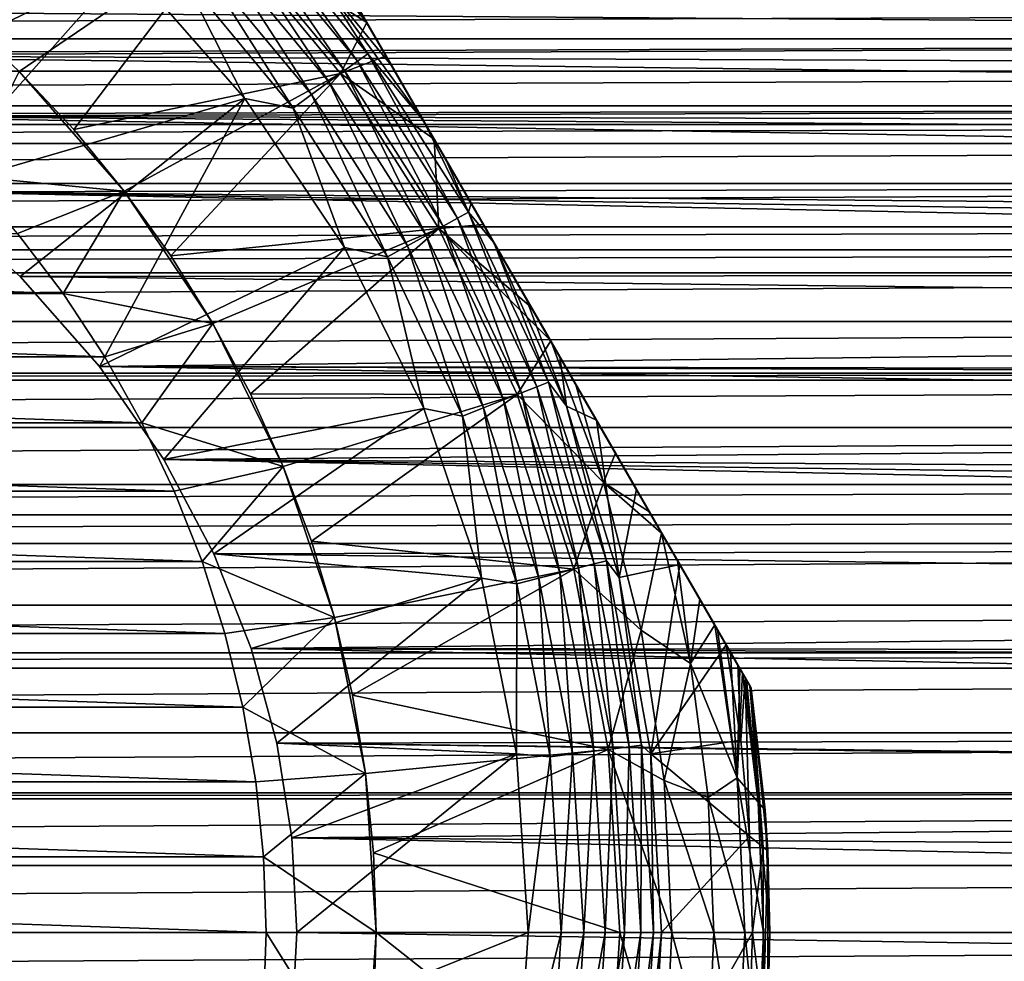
# Model space of a CAD drawing. Header units: metres. Extents: x -109 to 109, y -108 to 40.
# Tile 120 of 216: x 12 to 25, y -41 to -29. Entities that reach past the tile are written whole.
import ezdxf

# ---------------------------------------------------------------- set-up
doc = ezdxf.new("R2010")
doc.units = ezdxf.units.M
doc.layers.add('solid_K_24_42_18_000C86_XXX', color=7, linetype='CONTINUOUS')

msp = doc.modelspace()

# ---------------------------------------------------------------- linework, layer by layer
at = {"layer": 'solid_K_24_42_18_000C86_XXX'}
for points in [[(21.729181, -37.636047, -63.234077), (13.777857, -23.863949, -63.234032), (13.761341, -23.835342, -62.825005)], [(21.729181, -37.636047, -63.234077), (13.761341, -23.835342, -62.825005), (21.745701, -37.664658, -62.825005)], [(13.761341, -23.835342, -52.646069), (21.745701, -37.664658, -62.825005), (13.761341, -23.835342, -62.825005)], [(21.745701, -37.664658, -52.646069), (21.745701, -37.664658, -62.825005), (13.761341, -23.835342, -52.646069)], [(21.745701, -37.664658, -52.646069), (13.761341, -23.835342, -52.646069), (13.780842, -23.869118, -52.201653)], [(21.729181, -37.636047, -63.234077), (13.828311, -23.951336, -63.64534), (13.777857, -23.863949, -63.234032)], [(21.7262, -37.630882, -52.201653), (13.780842, -23.869118, -52.201653), (13.840733, -23.972853, -51.753395)], [(21.7262, -37.630882, -52.201653), (21.745701, -37.664658, -52.646069), (13.780842, -23.869118, -52.201653)], [(21.625629, -37.456688, -63.919033), (13.881414, -24.043314, -63.919037), (13.828311, -23.951336, -63.64534)], [(21.678724, -37.548653, -63.645386), (21.625629, -37.456688, -63.919033), (13.828311, -23.951336, -63.64534)], [(21.729181, -37.636047, -63.234077), (21.678724, -37.548653, -63.645386), (13.828311, -23.951336, -63.64534)], [(21.666309, -37.527149, -51.753395), (13.840733, -23.972853, -51.753395), (13.844503, -23.979383, -51.732662)], [(21.666309, -37.527149, -51.753395), (21.7262, -37.630882, -52.201653), (13.840733, -23.972853, -51.753395)], [(21.662539, -37.520618, -51.732662), (13.844503, -23.979383, -51.732662), (13.945473, -24.154268, -51.298035)], [(21.662539, -37.520618, -51.732662), (21.666309, -37.527149, -51.753395), (13.844503, -23.979383, -51.732662)], [(21.59127, -37.397179, -64.062195), (13.915769, -24.102818, -64.06218), (13.881414, -24.043314, -63.919037)], [(21.59127, -37.397179, -64.062195), (13.881414, -24.043314, -63.919037), (21.625629, -37.456688, -63.919033)], [(21.461761, -37.172859, -64.485092), (14.04528, -24.327139, -64.485092), (13.915769, -24.102818, -64.06218)], [(21.461761, -37.172859, -64.485092), (13.915769, -24.102818, -64.06218), (21.59127, -37.397179, -64.062195)], [(21.561569, -37.345734, -51.298035), (13.945473, -24.154268, -51.298035), (14.102766, -24.426706, -50.834335)], [(21.561569, -37.345734, -51.298035), (21.662539, -37.520618, -51.732662), (13.945473, -24.154268, -51.298035)], [(21.282545, -36.86245, -64.914307), (14.22449, -24.637541, -64.914299), (14.04528, -24.327139, -64.485092)], [(21.461761, -37.172859, -64.485092), (21.282545, -36.86245, -64.914307), (14.04528, -24.327139, -64.485092)], [(21.404276, -37.073292, -50.834335), (21.561569, -37.345734, -51.298035), (14.102766, -24.426706, -50.834335)], [(14.737686, -25.526421, -49.36911), (21.404276, -37.073292, -50.834335), (14.102766, -24.426706, -50.834335)], [(21.246082, -36.799294, -64.988541), (14.260956, -24.700699, -64.988533), (14.22449, -24.637541, -64.914299)], [(21.282545, -36.86245, -64.914307), (21.246082, -36.799294, -64.988541), (14.22449, -24.637541, -64.914299)], [(21.044325, -36.449841, -65.345436), (14.462725, -25.050175, -65.345451), (14.260956, -24.700699, -64.988533)], [(21.044325, -36.449841, -65.345436), (14.260956, -24.700699, -64.988533), (21.246082, -36.799294, -64.988541)], [(20.737591, -35.918564, -65.768692), (14.769526, -25.581568, -65.768784), (14.462725, -25.050175, -65.345451)], [(21.044325, -36.449841, -65.345436), (20.737591, -35.918564, -65.768692), (14.462725, -25.050175, -65.345451)], [(14.737686, -25.526421, -49.36911), (20.769361, -35.973587, -49.369122), (21.404276, -37.073292, -50.834335)], [(14.737686, -25.526421, -49.36911), (15.329094, -26.55077, -48.237701), (20.769361, -35.973587, -49.369122)], [(20.522472, -35.545963, -66.007248), (14.984574, -25.954044, -66.007248), (14.769526, -25.581568, -65.768784)], [(20.737591, -35.918564, -65.768692), (20.522472, -35.545963, -66.007248), (14.769526, -25.581568, -65.768784)], [(20.355412, -35.256607, -66.168076), (15.151842, -26.243759, -66.168266), (14.984574, -25.954044, -66.007248)], [(20.355412, -35.256607, -66.168076), (14.984574, -25.954044, -66.007248), (20.522472, -35.545963, -66.007248)], [(11.38385, -26.164301, -27.37269), (8.946525, -29.856466, -10.917035), (13.222897, -27.777103, -27.37269)], [(19.893433, -34.456436, -66.525238), (15.613906, -27.044079, -66.525436), (15.151842, -26.243759, -66.168266)], [(19.893433, -34.456436, -66.525238), (15.151842, -26.243759, -66.168266), (20.355412, -35.256607, -66.168076)], [(15.329094, -26.55077, -48.237701), (20.177935, -34.949207, -48.237679), (20.769361, -35.973587, -49.369122)], [(15.329094, -26.55077, -48.237701), (15.875309, -27.496841, -47.400257), (20.177935, -34.949207, -48.237679)], [(16.498459, -28.57617, -66.953323), (14.542748, -27.343466, -67.77475), (14.980503, -26.770844, -66.942169)], [(16.153923, -27.979418, -66.819679), (16.498459, -28.57617, -66.953323), (14.980503, -26.770844, -66.942169)], [(14.753857, -27.145206, -45.654289), (16.373985, -29.103605, -45.654289), (14.878533, -27.028128, -45.917889)], [(14.878533, -27.028128, -45.917889), (16.512352, -29.003075, -45.917889), (15.834299, -27.94467, -46.209816)], [(16.373985, -29.103605, -45.654289), (16.512352, -29.003075, -45.917889), (14.878533, -27.028128, -45.917889)], [(19.353374, -33.521027, -66.819565), (16.153923, -27.979418, -66.819679), (15.613906, -27.044079, -66.525436)], [(19.893433, -34.456436, -66.525238), (19.353374, -33.521027, -66.819565), (15.613906, -27.044079, -66.525436)], [(14.591885, -27.29731, -45.432106), (16.194225, -29.234207, -45.432106), (14.753857, -27.145206, -45.654289)], [(16.194225, -29.234207, -45.432106), (16.373985, -29.103605, -45.654289), (14.753857, -27.145206, -45.654289)], [(14.542748, -27.343466, -67.77475), (11.755207, -29.244614, -71.099998), (10.961305, -28.501049, -71.099998)], [(14.542748, -27.343466, -67.77475), (12.498994, -30.038744, -71.099998), (11.755207, -29.244614, -71.099998)], [(14.542748, -27.343466, -67.77475), (16.139694, -29.273846, -67.77475), (12.498994, -30.038744, -71.099998)], [(14.399723, -27.47776, -45.261086), (15.980963, -29.389153, -45.261086), (14.591885, -27.29731, -45.432106)], [(16.498459, -28.57617, -66.953323), (16.139694, -29.273846, -67.77475), (14.542748, -27.343466, -67.77475)], [(15.980963, -29.389153, -45.261086), (16.194225, -29.234207, -45.432106), (14.591885, -27.29731, -45.432106)], [(14.399723, -27.47776, -45.261086), (14.185806, -27.678642, -45.148735), (15.743556, -29.561638, -45.148735)], [(14.399723, -27.47776, -45.261086), (15.743556, -29.561638, -45.148735), (15.980963, -29.389153, -45.261086)], [(15.875309, -27.496841, -47.400257), (19.63168, -34.003067, -47.400185), (20.177935, -34.949207, -48.237679)], [(15.875309, -27.496841, -47.400257), (16.375338, -28.362917, -46.814617), (19.63168, -34.003067, -47.400185)], [(13.959582, -27.890772, -45.099998), (15.492882, -29.744225, -45.099998), (14.185806, -27.678642, -45.148735)], [(15.492882, -29.744225, -45.099998), (15.743556, -29.561638, -45.148735), (14.185806, -27.678642, -45.148735)], [(13.222897, -27.777103, -27.37269), (8.946525, -29.856466, -10.917035), (10.460492, -30.88876, -11.879513)], [(13.222897, -27.777103, -27.37269), (10.460492, -30.88876, -11.879513), (14.835699, -29.61615, -27.37269)], [(14.835699, -29.61615, -27.37269), (14.835688, -29.616177, -45.099998), (13.222897, -27.777103, -45.099998)], [(13.959582, -27.890772, -45.099998), (13.222897, -27.777103, -45.099998), (14.835688, -29.616177, -45.099998)], [(13.222897, -27.777103, -27.37269), (14.835699, -29.61615, -27.37269), (13.222897, -27.777103, -45.099998)], [(13.959582, -27.890772, -45.099998), (14.835688, -29.616177, -45.099998), (15.492882, -29.744225, -45.099998)], [(16.512352, -29.003075, -45.917889), (17.274811, -29.920851, -46.209816), (15.834299, -27.94467, -46.209816)], [(16.83712, -29.162748, -46.431576), (15.834299, -27.94467, -46.209816), (17.274811, -29.920851, -46.209816)], [(16.375338, -28.362917, -46.814617), (15.834299, -27.94467, -46.209816), (16.83712, -29.162748, -46.431576)], [(19.008574, -32.923817, -66.953323), (16.498459, -28.57617, -66.953323), (16.153923, -27.979418, -66.819679)], [(19.353374, -33.521027, -66.819565), (19.008574, -32.923817, -66.953323), (16.153923, -27.979418, -66.819679)], [(-60.390209, -28.800386, 9.722626), (60.390202, -28.800381, 9.722616), (59.855961, -28.395815, 9.19209)], [(-59.855968, -28.395823, 9.1921), (-60.390209, -28.800386, 9.722626), (59.855961, -28.395815, 9.19209)], [(59.857697, -28.397135, -9.193899), (60.391979, -28.801737, -9.724319), (5.73263, -28.409878, -9.211343)], [(60.391979, -28.801737, -9.724319), (7.341867, -29.026724, -10.000034), (5.73263, -28.409878, -9.211343)], [(16.375338, -28.362917, -46.814617), (19.131645, -33.136982, -46.814556), (19.63168, -34.003067, -47.400185)], [(16.375338, -28.362917, -46.814617), (16.83712, -29.162748, -46.431576), (19.131645, -33.136982, -46.814556)], [(16.761801, -29.032291, -67.03051), (16.139694, -29.273846, -67.77475), (16.498459, -28.57617, -66.953323)], [(18.745405, -32.467995, -67.030464), (16.761801, -29.032291, -67.03051), (16.498459, -28.57617, -66.953323)], [(18.745405, -32.467995, -67.030464), (16.498459, -28.57617, -66.953323), (19.008574, -32.923817, -66.953323)], [(-60.970318, -29.239614, 10.249553), (60.97031, -29.239607, 10.249544), (60.390202, -28.800381, 9.722616)], [(-60.390209, -28.800386, 9.722626), (-60.970318, -29.239614, 10.249553), (60.390202, -28.800381, 9.722616)], [(60.391979, -28.801737, -9.724319), (60.972088, -29.240959, -10.251095), (7.341867, -29.026724, -10.000034)], [(16.373985, -29.103605, -45.654289), (17.735884, -31.249617, -45.654289), (16.512352, -29.003075, -45.917889)], [(16.512352, -29.003075, -45.917889), (17.885759, -31.167221, -45.917889), (17.274811, -29.920851, -46.209816)], [(17.735884, -31.249617, -45.654289), (17.885759, -31.167221, -45.917889), (16.512352, -29.003075, -45.917889)], [(61.59893, -29.715881, -10.771661), (8.946525, -29.856466, -10.917035), (7.341867, -29.026724, -10.000034)], [(60.972088, -29.240959, -10.251095), (61.59893, -29.715881, -10.771661), (7.341867, -29.026724, -10.000034)], [(17.417253, -30.167566, -67.140923), (16.139694, -29.273846, -67.77475), (16.761801, -29.032291, -67.03051)], [(16.194225, -29.234207, -45.432106), (17.541174, -31.356659, -45.432106), (16.373985, -29.103605, -45.654289)], [(17.541174, -31.356659, -45.432106), (17.735884, -31.249617, -45.654289), (16.373985, -29.103605, -45.654289)], [(18.089895, -31.332617, -67.140915), (16.761801, -29.032291, -67.03051), (18.745405, -32.467995, -67.030464)], [(17.417253, -30.167566, -67.140923), (16.761801, -29.032291, -67.03051), (18.089895, -31.332617, -67.140915)], [(-61.597198, -29.714577, 10.770294), (61.597191, -29.714571, 10.770287), (60.97031, -29.239607, 10.249544)], [(-60.970318, -29.239614, 10.249553), (-61.597198, -29.714577, 10.770294), (60.97031, -29.239607, 10.249544)], [(13.189221, -30.879801, -80.600006), (11.053612, -30.676813, -82.099998), (11.755356, -29.244762, -80.600006)], [(11.755356, -29.244762, -80.600006), (11.755207, -29.244614, -71.099998), (12.498994, -30.038744, -71.099998)], [(11.755356, -29.244762, -80.600006), (12.498994, -30.038744, -71.099998), (13.189172, -30.879736, -71.099998)], [(13.189221, -30.879801, -80.600006), (11.755356, -29.244762, -80.600006), (13.189172, -30.879736, -71.099998)], [(16.139694, -29.273846, -67.77475), (13.189172, -30.879736, -71.099998), (12.498994, -30.038744, -71.099998)], [(16.139694, -29.273846, -67.77475), (13.822743, -31.763887, -71.099998), (13.189172, -30.879736, -71.099998)], [(16.139694, -29.273846, -67.77475), (17.482103, -31.389149, -67.77475), (13.822743, -31.763887, -71.099998)], [(15.980963, -29.389153, -45.261086), (17.310173, -31.483652, -45.261086), (16.194225, -29.234207, -45.432106)], [(17.417253, -30.167566, -67.140923), (17.482103, -31.389149, -67.77475), (16.139694, -29.273846, -67.77475)], [(17.310173, -31.483652, -45.261086), (17.541174, -31.356659, -45.432106), (16.194225, -29.234207, -45.432106)], [(16.83712, -29.162748, -46.431576), (17.274811, -29.920851, -46.209816), (18.669888, -32.337193, -46.431553)], [(16.83712, -29.162748, -46.431576), (18.669888, -32.337193, -46.431553), (19.131645, -33.136982, -46.814556)], [(15.980963, -29.389153, -45.261086), (15.743556, -29.561638, -45.148735), (17.05302, -31.625023, -45.148735)], [(15.980963, -29.389153, -45.261086), (17.05302, -31.625023, -45.148735), (17.310173, -31.483652, -45.261086)], [(14.835699, -29.61615, -27.37269), (10.460492, -30.88876, -11.879513), (11.769807, -32.046333, -12.774656)], [(14.835699, -29.61615, -27.37269), (11.769807, -32.046333, -12.774656), (12.853021, -33.273506, -13.552169)], [(14.835699, -29.61615, -27.37269), (12.853021, -33.273506, -13.552169), (16.194645, -31.649946, -27.37269)], [(14.835699, -29.61615, -27.37269), (16.194645, -31.649946, -27.37269), (14.835688, -29.616177, -45.099998)], [(16.194645, -31.649946, -27.37269), (16.194675, -31.65, -45.099998), (14.835688, -29.616177, -45.099998)], [(15.492882, -29.744225, -45.099998), (14.835688, -29.616177, -45.099998), (16.194675, -31.65, -45.099998)], [(15.492882, -29.744225, -45.099998), (16.78109, -31.774124, -45.099998), (15.743556, -29.561638, -45.148735)], [(16.78109, -31.774124, -45.099998), (17.05302, -31.625023, -45.148735), (15.743556, -29.561638, -45.148735)], [(-61.933197, -29.968805, 11.030536), (61.933197, -29.968805, 11.030537), (61.597191, -29.714571, 10.770287)], [(-61.597198, -29.714577, 10.770294), (-61.933197, -29.968805, 11.030536), (61.597191, -29.714571, 10.770287)], [(61.59893, -29.715881, -10.771661), (61.933182, -29.968788, -11.030519), (8.946525, -29.856466, -10.917035)], [(15.492882, -29.744225, -45.099998), (16.194675, -31.65, -45.099998), (16.78109, -31.774124, -45.099998)], [(63.001511, -30.777958, -11.784307), (10.460492, -30.88876, -11.879513), (8.946525, -29.856466, -10.917035)], [(62.275467, -30.227985, -11.28378), (63.001511, -30.777958, -11.784307), (8.946525, -29.856466, -10.917035)], [(61.933182, -29.968788, -11.030519), (62.275467, -30.227985, -11.28378), (8.946525, -29.856466, -10.917035)], [(18.232231, -31.579149, -46.209816), (17.274811, -29.920851, -46.209816), (17.583239, -30.455063, -46.143326)], [(17.885759, -31.167221, -45.917889), (17.583239, -30.455063, -46.143326), (17.274811, -29.920851, -46.209816)], [(18.669888, -32.337193, -46.431553), (17.274811, -29.920851, -46.209816), (18.232231, -31.579149, -46.209816)], [(-62.273823, -30.22674, 11.282591), (62.273815, -30.226732, 11.282583), (61.933197, -29.968805, 11.030537)], [(-61.933197, -29.968805, 11.030536), (-62.273823, -30.22674, 11.282591), (61.933197, -29.968805, 11.030537)], [(-62.999985, -30.776793, 11.783295), (62.999977, -30.776785, 11.783288), (62.273815, -30.226732, 11.282583)], [(-62.273823, -30.22674, 11.282591), (-62.999985, -30.776793, 11.783295), (62.273815, -30.226732, 11.282583)], [(17.417253, -30.167566, -67.140923), (18.089895, -31.332617, -67.140915), (17.482103, -31.389149, -67.77475)], [(18.232231, -31.579149, -46.209816), (17.583239, -30.455063, -46.143326), (17.923975, -31.045237, -46.143333)], [(17.885759, -31.167221, -45.917889), (17.923975, -31.045237, -46.143333), (17.583239, -30.455063, -46.143326)], [(13.189221, -30.879801, -80.600006), (11.732385, -31.45532, -82.099998), (11.053612, -30.676813, -82.099998)], [(-63.777729, -31.365555, 12.26937), (63.777718, -31.365547, 12.269364), (62.999977, -30.776785, 11.783288)], [(-62.999985, -30.776793, 11.783295), (-63.777729, -31.365555, 12.26937), (62.999977, -30.776785, 11.783288)], [(63.001511, -30.777958, -11.784307), (63.779137, -31.366627, -12.270213), (10.460492, -30.88876, -11.879513)], [(64.607849, -31.994257, -12.737998), (11.769807, -32.046333, -12.774656), (10.460492, -30.88876, -11.879513)], [(64.190063, -31.677816, -12.508272), (64.607849, -31.994257, -12.737998), (10.460492, -30.88876, -11.879513)], [(63.779137, -31.366627, -12.270213), (64.190063, -31.677816, -12.508272), (10.460492, -30.88876, -11.879513)], [(13.189221, -30.879801, -80.600006), (12.356241, -32.277981, -82.099998), (11.732385, -31.45532, -82.099998)], [(14.397213, -32.687706, -80.600006), (12.356241, -32.277981, -82.099998), (13.189221, -30.879801, -80.600006)], [(13.189221, -30.879801, -80.600006), (13.189172, -30.879736, -71.099998), (13.822743, -31.763887, -71.099998)], [(13.189221, -30.879801, -80.600006), (13.822743, -31.763887, -71.099998), (14.397158, -32.687611, -71.099998)], [(14.397213, -32.687706, -80.600006), (13.189221, -30.879801, -80.600006), (14.397158, -32.687611, -71.099998)], [(17.735884, -31.249617, -45.654289), (18.818079, -33.549397, -45.654289), (17.885759, -31.167221, -45.917889)], [(17.885759, -31.167221, -45.917889), (18.232231, -31.579149, -46.209816), (17.923975, -31.045237, -46.143333)], [(17.885759, -31.167221, -45.917889), (18.9771, -33.486435, -45.917889), (18.232231, -31.579149, -46.209816)], [(18.818079, -33.549397, -45.654289), (18.9771, -33.486435, -45.917889), (17.885759, -31.167221, -45.917889)], [(17.541174, -31.356659, -45.432106), (18.611488, -33.631191, -45.432106), (17.735884, -31.249617, -45.654289)], [(18.611488, -33.631191, -45.432106), (18.818079, -33.549397, -45.654289), (17.735884, -31.249617, -45.654289)], [(-64.190079, -31.677824, 12.508279), (64.190079, -31.677824, 12.508279), (63.777718, -31.365547, 12.269364)], [(-63.777729, -31.365555, 12.26937), (-64.190079, -31.677824, 12.508279), (63.777718, -31.365547, 12.269364)], [(17.482103, -31.389149, -67.77475), (14.397158, -32.687611, -71.099998), (13.822743, -31.763887, -71.099998)], [(17.482103, -31.389149, -67.77475), (14.910131, -33.647312, -71.099998), (14.397158, -32.687611, -71.099998)], [(17.482103, -31.389149, -67.77475), (18.548813, -33.656025, -67.77475), (14.910131, -33.647312, -71.099998)], [(17.310173, -31.483652, -45.261086), (18.366392, -33.728233, -45.261086), (17.541174, -31.356659, -45.432106)], [(18.089895, -31.332617, -67.140915), (18.745405, -32.467995, -67.030464), (17.482103, -31.389149, -67.77475)], [(19.008574, -32.923817, -66.953323), (18.548813, -33.656025, -67.77475), (17.482103, -31.389149, -67.77475)], [(18.745405, -32.467995, -67.030464), (19.008574, -32.923817, -66.953323), (17.482103, -31.389149, -67.77475)], [(18.366392, -33.728233, -45.261086), (18.611488, -33.631191, -45.432106), (17.541174, -31.356659, -45.432106)], [(-12.356242, -32.277985, -82.099998), (-11.732386, -31.455322, -82.099998), (12.356241, -32.277981, -82.099998)], [(-11.732386, -31.455322, -82.099998), (11.732385, -31.45532, -82.099998), (12.356241, -32.277981, -82.099998)], [(17.310173, -31.483652, -45.261086), (17.05302, -31.625023, -45.148735), (18.093548, -33.836258, -45.148735)], [(17.310173, -31.483652, -45.261086), (18.093548, -33.836258, -45.148735), (18.366392, -33.728233, -45.261086)], [(-64.60656, -31.993286, 12.737311), (64.606552, -31.993279, 12.737307), (64.190079, -31.677824, 12.508279)], [(-64.190079, -31.677824, 12.508279), (-64.60656, -31.993286, 12.737311), (64.190079, -31.677824, 12.508279)], [(16.194645, -31.649946, -27.37269), (12.853021, -33.273506, -13.552169), (13.728177, -34.543434, -14.201154)], [(16.194645, -31.649946, -27.37269), (13.728177, -34.543434, -14.201154), (17.276539, -33.8438, -27.37269)], [(16.194645, -31.649946, -27.37269), (17.276539, -33.8438, -27.37269), (16.194675, -31.65, -45.099998)], [(17.276539, -33.8438, -27.37269), (17.276524, -33.84383, -45.099998), (16.194675, -31.65, -45.099998)], [(16.78109, -31.774124, -45.099998), (16.194675, -31.65, -45.099998), (17.276524, -33.84383, -45.099998)], [(16.78109, -31.774124, -45.099998), (17.805302, -33.950676, -45.099998), (17.05302, -31.625023, -45.148735)], [(17.805302, -33.950676, -45.099998), (18.093548, -33.836258, -45.148735), (17.05302, -31.625023, -45.148735)], [(18.9771, -33.486435, -45.917889), (19.223396, -33.814758, -46.209816), (18.232231, -31.579149, -46.209816)], [(18.669888, -32.337193, -46.431553), (18.232231, -31.579149, -46.209816), (19.223396, -33.814758, -46.209816)], [(16.78109, -31.774124, -45.099998), (17.276524, -33.84383, -45.099998), (17.805302, -33.950676, -45.099998)], [(-65.486366, -32.659565, 13.183214), (65.486359, -32.659557, 13.18321), (64.606552, -31.993279, 12.737307)], [(-64.60656, -31.993286, 12.737311), (-65.486366, -32.659565, 13.183214), (64.606552, -31.993279, 12.737307)], [(64.607849, -31.994257, -12.737998), (65.487549, -32.660458, -13.183778), (11.769807, -32.046333, -12.774656)], [(65.487549, -32.660458, -13.183778), (12.853021, -33.273506, -13.552169), (11.769807, -32.046333, -12.774656)], [(-12.92254, -33.141346, -82.099998), (-12.356242, -32.277985, -82.099998), (12.922539, -33.141342, -82.099998)], [(-12.356242, -32.277985, -82.099998), (12.356241, -32.277981, -82.099998), (12.922539, -33.141342, -82.099998)], [(14.397213, -32.687706, -80.600006), (12.922539, -33.141342, -82.099998), (12.356241, -32.277981, -82.099998)], [(18.669888, -32.337193, -46.431553), (19.223396, -33.814758, -46.209816), (19.131645, -33.136982, -46.814556)], [(-66.416992, -33.364231, 13.603495), (66.416985, -33.364227, 13.603491), (65.486359, -32.659557, 13.18321)], [(-65.486366, -32.659565, 13.183214), (-66.416992, -33.364231, 13.603495), (65.486359, -32.659557, 13.18321)], [(65.487549, -32.660458, -13.183778), (66.418091, -33.365063, -13.603961), (12.853021, -33.273506, -13.552169)], [(14.397213, -32.687706, -80.600006), (13.428988, -34.042088, -82.099998), (12.922539, -33.141342, -82.099998)], [(15.359109, -34.638256, -80.600006), (13.428988, -34.042088, -82.099998), (14.397213, -32.687706, -80.600006)], [(14.397213, -32.687706, -80.600006), (14.397158, -32.687611, -71.099998), (14.910131, -33.647312, -71.099998)], [(14.397213, -32.687706, -80.600006), (14.910131, -33.647312, -71.099998), (15.359065, -34.638153, -71.099998)], [(15.359109, -34.638256, -80.600006), (14.397213, -32.687706, -80.600006), (15.359065, -34.638153, -71.099998)], [(19.008574, -32.923817, -66.953323), (19.726784, -34.856846, -66.942169), (18.548813, -33.656025, -67.77475)], [(19.353374, -33.521027, -66.819565), (19.726784, -34.856846, -66.942169), (19.008574, -32.923817, -66.953323)], [(-13.428989, -34.042091, -82.099998), (-12.92254, -33.141346, -82.099998), (13.428988, -34.042088, -82.099998)], [(-12.92254, -33.141346, -82.099998), (12.922539, -33.141342, -82.099998), (13.428988, -34.042088, -82.099998)], [(19.131645, -33.136982, -46.814556), (19.223396, -33.814758, -46.209816), (19.63168, -34.003067, -47.400185)], [(67.39608, -34.105942, -13.993998), (13.728177, -34.543434, -14.201154), (12.853021, -33.273506, -13.552169)], [(66.543625, -33.460163, -13.656898), (67.39608, -34.105942, -13.993998), (12.853021, -33.273506, -13.552169)], [(66.418091, -33.365063, -13.603961), (66.543625, -33.460163, -13.656898), (12.853021, -33.273506, -13.552169)], [(-66.543602, -33.46014, 13.656884), (66.543602, -33.46014, 13.656884), (66.416985, -33.364227, 13.603491)], [(-66.416992, -33.364231, 13.603495), (-66.543602, -33.46014, 13.656884), (66.416985, -33.364227, 13.603491)], [(-67.395058, -34.105167, 13.993616), (67.39505, -34.10516, 13.993612), (66.543602, -33.46014, 13.656884)], [(-66.543602, -33.46014, 13.656884), (-67.395058, -34.105167, 13.993616), (66.543602, -33.46014, 13.656884)], [(18.611488, -33.631191, -45.432106), (19.388287, -36.021935, -45.432106), (18.818079, -33.549397, -45.654289)], [(18.818079, -33.549397, -45.654289), (19.6035, -35.966679, -45.654289), (18.9771, -33.486435, -45.917889)], [(19.388287, -36.021935, -45.432106), (19.6035, -35.966679, -45.654289), (18.818079, -33.549397, -45.654289)], [(18.9771, -33.486435, -45.917889), (19.769159, -35.924145, -45.917889), (19.223396, -33.814758, -46.209816)], [(19.6035, -35.966679, -45.654289), (19.769159, -35.924145, -45.917889), (18.9771, -33.486435, -45.917889)], [(19.893433, -34.456436, -66.525238), (19.726784, -34.856846, -66.942169), (19.353374, -33.521027, -66.819565)], [(18.548813, -33.656025, -67.77475), (15.359065, -34.638153, -71.099998), (14.910131, -33.647312, -71.099998)], [(18.548813, -33.656025, -67.77475), (15.742211, -35.656147, -71.099998), (15.359065, -34.638153, -71.099998)], [(18.548813, -33.656025, -67.77475), (19.322996, -36.038727, -67.77475), (15.742211, -35.656147, -71.099998)], [(18.366392, -33.728233, -45.261086), (19.132961, -36.08749, -45.261086), (18.611488, -33.631191, -45.432106)], [(19.726784, -34.856846, -66.942169), (19.322996, -36.038727, -67.77475), (18.548813, -33.656025, -67.77475)], [(19.132961, -36.08749, -45.261086), (19.388287, -36.021935, -45.432106), (18.611488, -33.631191, -45.432106)], [(17.276539, -33.8438, -27.37269), (13.728177, -34.543434, -14.201154), (14.409911, -35.829678, -14.71828)], [(17.276539, -33.8438, -27.37269), (14.409911, -35.829678, -14.71828), (18.062794, -36.160015, -27.37269)], [(17.276539, -33.8438, -27.37269), (18.062794, -36.160015, -27.37269), (17.276524, -33.84383, -45.099998)], [(18.062794, -36.160015, -27.37269), (18.062813, -36.160084, -45.099998), (17.276524, -33.84383, -45.099998)], [(17.805302, -33.950676, -45.099998), (17.276524, -33.84383, -45.099998), (18.062813, -36.160084, -45.099998)], [(17.805302, -33.950676, -45.099998), (18.548269, -36.23724, -45.099998), (18.093548, -33.836258, -45.148735)], [(18.366392, -33.728233, -45.261086), (18.093548, -33.836258, -45.148735), (18.84873, -36.160469, -45.148735)], [(18.548269, -36.23724, -45.099998), (18.84873, -36.160469, -45.148735), (18.093548, -33.836258, -45.148735)], [(18.366392, -33.728233, -45.261086), (18.84873, -36.160469, -45.148735), (19.132961, -36.08749, -45.261086)], [(19.769159, -35.924145, -45.917889), (19.941599, -36.152397, -46.209816), (19.223396, -33.814758, -46.209816)], [(19.63168, -34.003067, -47.400185), (19.223396, -33.814758, -46.209816), (19.941599, -36.152397, -46.209816)], [(17.805302, -33.950676, -45.099998), (18.062813, -36.160084, -45.099998), (18.548269, -36.23724, -45.099998)], [(-68.42112, -34.881714, 14.350142), (68.421112, -34.881706, 14.350139), (67.39505, -34.10516, 13.993612)], [(-67.395058, -34.105167, 13.993616), (-68.42112, -34.881714, 14.350142), (67.39505, -34.10516, 13.993612)], [(-13.872447, -34.974617, -82.099998), (-13.428989, -34.042091, -82.099998), (13.872446, -34.974617, -82.099998)], [(-13.428989, -34.042091, -82.099998), (13.428988, -34.042088, -82.099998), (13.872446, -34.974617, -82.099998)], [(15.359109, -34.638256, -80.600006), (13.872446, -34.974617, -82.099998), (13.428988, -34.042088, -82.099998)], [(67.39608, -34.105942, -13.993998), (68.422073, -34.882439, -14.350451), (13.728177, -34.543434, -14.201154)], [(19.63168, -34.003067, -47.400185), (19.941599, -36.152397, -46.209816), (20.177935, -34.949207, -48.237679)], [(19.893433, -34.456436, -66.525238), (20.355412, -35.256607, -66.168076), (19.726784, -34.856846, -66.942169)], [(69.488472, -35.690506, -14.668649), (14.409911, -35.829678, -14.71828), (13.728177, -34.543434, -14.201154)], [(68.968758, -35.296593, -14.520025), (69.488472, -35.690506, -14.668649), (13.728177, -34.543434, -14.201154)], [(68.422073, -34.882439, -14.350451), (68.968758, -35.296593, -14.520025), (13.728177, -34.543434, -14.201154)], [(15.359109, -34.638256, -80.600006), (14.251167, -35.934978, -82.099998), (13.872446, -34.974617, -82.099998)], [(16.058002, -36.697147, -80.600006), (14.251167, -35.934978, -82.099998), (15.359109, -34.638256, -80.600006)], [(15.359109, -34.638256, -80.600006), (15.359065, -34.638153, -71.099998), (15.742211, -35.656147, -71.099998)], [(15.359109, -34.638256, -80.600006), (15.742211, -35.656147, -71.099998), (16.057997, -36.697124, -71.099998)], [(16.058002, -36.697147, -80.600006), (15.359109, -34.638256, -80.600006), (16.057997, -36.697124, -71.099998)], [(-68.968735, -35.29657, 14.520017), (68.968735, -35.29657, 14.520016), (68.421112, -34.881706, 14.350139)], [(-68.42112, -34.881714, 14.350142), (-68.968735, -35.29657, 14.520017), (68.421112, -34.881706, 14.350139)], [(19.726784, -34.856846, -66.942169), (20.244135, -36.869705, -66.942169), (19.322996, -36.038727, -67.77475)], [(20.522472, -35.545963, -66.007248), (20.244135, -36.869705, -66.942169), (19.726784, -34.856846, -66.942169)], [(20.355412, -35.256607, -66.168076), (20.522472, -35.545963, -66.007248), (19.726784, -34.856846, -66.942169)], [(-14.251167, -35.934982, -82.099998), (-13.872447, -34.974617, -82.099998), (14.251167, -35.934978, -82.099998)], [(-13.872447, -34.974617, -82.099998), (13.872446, -34.974617, -82.099998), (14.251167, -35.934978, -82.099998)], [(20.177935, -34.949207, -48.237679), (19.941599, -36.152397, -46.209816), (20.769361, -35.973587, -49.369122)], [(-69.48761, -35.689846, 14.668411), (69.487602, -35.689842, 14.668409), (68.968735, -35.29657, 14.520016)], [(-68.968735, -35.29657, 14.520017), (-69.48761, -35.689846, 14.668411), (68.968735, -35.29657, 14.520016)], [(20.522472, -35.545963, -66.007248), (20.916151, -37.327896, -66.004898), (20.244135, -36.869705, -66.942169)], [(20.737591, -35.918564, -65.768692), (20.916151, -37.327896, -66.004898), (20.522472, -35.545963, -66.007248)], [(-70.595596, -36.528343, 14.945376), (70.595589, -36.528339, 14.945375), (69.487602, -35.689842, 14.668409)], [(-69.48761, -35.689846, 14.668411), (-70.595596, -36.528343, 14.945376), (69.487602, -35.689842, 14.668409)], [(69.488472, -35.690506, -14.668649), (70.596352, -36.528915, -14.945547), (14.409911, -35.829678, -14.71828)], [(19.322996, -36.038727, -67.77475), (16.057997, -36.697124, -71.099998), (15.742211, -35.656147, -71.099998)], [(70.596352, -36.528915, -14.945547), (14.919247, -37.123894, -15.110785), (14.409911, -35.829678, -14.71828)], [(18.062794, -36.160015, -27.37269), (14.409911, -35.829678, -14.71828), (14.919247, -37.123894, -15.110785)], [(-14.563601, -36.9193, -82.099998), (-14.251167, -35.934982, -82.099998), (14.563601, -36.9193, -82.099998)], [(-14.251167, -35.934982, -82.099998), (14.251167, -35.934978, -82.099998), (14.563601, -36.9193, -82.099998)], [(16.058002, -36.697147, -80.600006), (14.563601, -36.9193, -82.099998), (14.251167, -35.934978, -82.099998)], [(19.388287, -36.021935, -45.432106), (19.859322, -38.491184, -45.432106), (19.6035, -35.966679, -45.654289)], [(19.6035, -35.966679, -45.654289), (20.079763, -38.463337, -45.654289), (19.769159, -35.924145, -45.917889)], [(19.859322, -38.491184, -45.432106), (20.079763, -38.463337, -45.654289), (19.6035, -35.966679, -45.654289)], [(19.769159, -35.924145, -45.917889), (20.249447, -38.441902, -45.917889), (19.941599, -36.152397, -46.209816)], [(20.079763, -38.463337, -45.654289), (20.249447, -38.441902, -45.917889), (19.769159, -35.924145, -45.917889)], [(20.769361, -35.973587, -49.369122), (19.941599, -36.152397, -46.209816), (20.376642, -38.558868, -46.209816)], [(20.769361, -35.973587, -49.369122), (20.376642, -38.558868, -46.209816), (21.404276, -37.073292, -50.834335)], [(21.044325, -36.449841, -65.345436), (20.916151, -37.327896, -66.004898), (20.737591, -35.918564, -65.768692)], [(19.322996, -36.038727, -67.77475), (16.305096, -37.756874, -71.099998), (16.057997, -36.697124, -71.099998)], [(19.322996, -36.038727, -67.77475), (19.792442, -38.499664, -67.77475), (16.305096, -37.756874, -71.099998)], [(19.132961, -36.08749, -45.261086), (18.84873, -36.160469, -45.148735), (19.306656, -38.561001, -45.148735)], [(19.132961, -36.08749, -45.261086), (19.597794, -38.524223, -45.261086), (19.388287, -36.021935, -45.432106)], [(19.132961, -36.08749, -45.261086), (19.306656, -38.561001, -45.148735), (19.597794, -38.524223, -45.261086)], [(20.244135, -36.869705, -66.942169), (19.792442, -38.499664, -67.77475), (19.322996, -36.038727, -67.77475)], [(19.597794, -38.524223, -45.261086), (19.859322, -38.491184, -45.432106), (19.388287, -36.021935, -45.432106)], [(18.062794, -36.160015, -27.37269), (14.919247, -37.123894, -15.110785), (15.270625, -38.41539, -15.384401)], [(18.062794, -36.160015, -27.37269), (15.270625, -38.41539, -15.384401), (18.540018, -38.559151, -27.37269)], [(18.062794, -36.160015, -27.37269), (18.540018, -38.559151, -27.37269), (18.062813, -36.160084, -45.099998)], [(18.540018, -38.559151, -27.37269), (18.539993, -38.559162, -45.099998), (18.062813, -36.160084, -45.099998)], [(18.548269, -36.23724, -45.099998), (18.062813, -36.160084, -45.099998), (18.539993, -38.559162, -45.099998)], [(18.548269, -36.23724, -45.099998), (18.539993, -38.559162, -45.099998), (18.998995, -38.599972, -45.099998)], [(18.548269, -36.23724, -45.099998), (18.998995, -38.599972, -45.099998), (18.84873, -36.160469, -45.148735)], [(18.998995, -38.599972, -45.099998), (19.306656, -38.561001, -45.148735), (18.84873, -36.160469, -45.148735)], [(20.249447, -38.441902, -45.917889), (20.376642, -38.558868, -46.209816), (19.941599, -36.152397, -46.209816)], [(-71.454697, -37.179317, 15.124893), (71.454697, -37.179317, 15.124892), (70.595589, -36.528339, 14.945375)], [(-70.595596, -36.528343, 14.945376), (-71.454697, -37.179317, 15.124893), (70.595589, -36.528339, 14.945375)], [(70.596352, -36.528915, -14.945547), (71.454742, -37.179348, -15.124901), (14.919247, -37.123894, -15.110785)], [(21.044325, -36.449841, -65.345436), (21.246082, -36.799294, -64.988541), (20.916151, -37.327896, -66.004898)], [(16.058002, -36.697147, -80.600006), (14.808228, -37.923233, -82.099998), (14.563601, -36.9193, -82.099998)], [(16.482288, -38.830173, -80.600006), (14.808228, -37.923233, -82.099998), (16.058002, -36.697147, -80.600006)], [(16.058002, -36.697147, -80.600006), (16.057997, -36.697124, -71.099998), (16.305096, -37.756874, -71.099998)], [(16.058002, -36.697147, -80.600006), (16.305096, -37.756874, -71.099998), (16.482279, -38.830097, -71.099998)], [(16.482288, -38.830173, -80.600006), (16.058002, -36.697147, -80.600006), (16.482279, -38.830097, -71.099998)], [(21.246082, -36.799294, -64.988541), (21.553551, -38.885166, -64.989166), (20.916151, -37.327896, -66.004898)], [(21.282545, -36.86245, -64.914307), (21.553551, -38.885166, -64.989166), (21.246082, -36.799294, -64.988541)], [(-14.808228, -37.923237, -82.099998), (-14.563601, -36.9193, -82.099998), (14.808228, -37.923233, -82.099998)], [(-14.563601, -36.9193, -82.099998), (14.563601, -36.9193, -82.099998), (14.808228, -37.923233, -82.099998)], [(20.244135, -36.869705, -66.942169), (20.556654, -38.924351, -66.942169), (19.792442, -38.499664, -67.77475)], [(20.916151, -37.327896, -66.004898), (20.556654, -38.924351, -66.942169), (20.244135, -36.869705, -66.942169)], [(21.461761, -37.172859, -64.485092), (21.553551, -38.885166, -64.989166), (21.282545, -36.86245, -64.914307)], [(21.60248, -38.374191, -50.834335), (21.404276, -37.073292, -50.834335), (20.376642, -38.558868, -46.209816)], [(21.60248, -38.374191, -50.834335), (21.561569, -37.345734, -51.298035), (21.404276, -37.073292, -50.834335)], [(-71.73333, -37.390625, 15.176706), (71.733322, -37.390621, 15.176705), (71.454697, -37.179317, 15.124892)], [(-71.454697, -37.179317, 15.124893), (-71.73333, -37.390625, 15.176706), (71.454697, -37.179317, 15.124892)], [(72.900719, -38.274101, -15.359996), (15.270625, -38.41539, -15.384401), (14.919247, -37.123894, -15.110785)], [(71.733948, -37.391094, -15.176818), (72.900719, -38.274101, -15.359996), (14.919247, -37.123894, -15.110785)], [(71.454742, -37.179348, -15.124901), (71.733948, -37.391094, -15.176818), (14.919247, -37.123894, -15.110785)], [(21.461761, -37.172859, -64.485092), (21.59127, -37.397179, -64.062195), (21.553551, -38.885166, -64.989166)], [(20.916151, -37.327896, -66.004898), (21.155922, -39.156994, -66.004898), (20.556654, -38.924351, -66.942169)], [(21.553551, -38.885166, -64.989166), (21.155922, -39.156994, -66.004898), (20.916151, -37.327896, -66.004898)], [(21.60248, -38.374191, -50.834335), (21.662539, -37.520618, -51.732662), (21.561569, -37.345734, -51.298035)], [(-72.900253, -38.27375, 15.359934), (72.900253, -38.273746, 15.359933), (71.733322, -37.390621, 15.176705)], [(-71.73333, -37.390625, 15.176706), (-72.900253, -38.27375, 15.359934), (71.733322, -37.390621, 15.176705)], [(21.59127, -37.397179, -64.062195), (21.625629, -37.456688, -63.919033), (21.553551, -38.885166, -64.989166)], [(21.625629, -37.456688, -63.919033), (21.841269, -39.218307, -63.920048), (21.553551, -38.885166, -64.989166)], [(21.678724, -37.548653, -63.645386), (21.841269, -39.218307, -63.920048), (21.625629, -37.456688, -63.919033)], [(21.721695, -39.684692, -50.834335), (21.662539, -37.520618, -51.732662), (21.60248, -38.374191, -50.834335)], [(21.909172, -39.835186, -51.732384), (21.666309, -37.527149, -51.753395), (21.662539, -37.520618, -51.732662)], [(21.909172, -39.835186, -51.732384), (21.662539, -37.520618, -51.732662), (21.721695, -39.684692, -50.834335)], [(21.909172, -39.835186, -51.732384), (21.7262, -37.630882, -52.201653), (21.666309, -37.527149, -51.753395)], [(21.729181, -37.636047, -63.234077), (21.841269, -39.218307, -63.920048), (21.678724, -37.548653, -63.645386)], [(21.909172, -39.835186, -51.732384), (21.745701, -37.664658, -52.646069), (21.7262, -37.630882, -52.201653)], [(21.729181, -37.636047, -63.234077), (21.745701, -37.664658, -62.825005), (21.841269, -39.218307, -63.920048)], [(21.745701, -37.664658, -62.825005), (21.936333, -39.327488, -62.825005), (21.841269, -39.218307, -63.920048)], [(21.971697, -39.884396, -52.646069), (21.936333, -39.327488, -62.825005), (21.745701, -37.664658, -62.825005)], [(21.971697, -39.884396, -52.646069), (21.745701, -37.664658, -62.825005), (21.745701, -37.664658, -52.646069)], [(21.909172, -39.835186, -51.732384), (21.971697, -39.884396, -52.646069), (21.745701, -37.664658, -52.646069)], [(19.792442, -38.499664, -67.77475), (16.482279, -38.830097, -71.099998), (16.305096, -37.756874, -71.099998)], [(-14.983635, -38.940666, -82.099998), (-14.808228, -37.923237, -82.099998), (14.983635, -38.940666, -82.099998)], [(-14.808228, -37.923237, -82.099998), (14.808228, -37.923233, -82.099998), (14.983635, -38.940666, -82.099998)], [(16.482288, -38.830173, -80.600006), (14.983635, -38.940666, -82.099998), (14.808228, -37.923233, -82.099998)], [(-73.978439, -39.090584, 15.482704), (73.978439, -39.090584, 15.482704), (72.900253, -38.273746, 15.359933)], [(-72.900253, -38.27375, 15.359934), (-73.978439, -39.090584, 15.482704), (72.900253, -38.273746, 15.359933)], [(72.900719, -38.274101, -15.359996), (73.9785, -39.090633, -15.48271), (15.270625, -38.41539, -15.384401)], [(74.086479, -39.1726, -15.492599), (15.477317, -39.708202, -15.546423), (15.270625, -38.41539, -15.384401)], [(18.540018, -38.559151, -27.37269), (15.270625, -38.41539, -15.384401), (15.477317, -39.708202, -15.546423)], [(73.9785, -39.090633, -15.48271), (74.086479, -39.1726, -15.492599), (15.270625, -38.41539, -15.384401)], [(21.721695, -39.684692, -50.834335), (21.60248, -38.374191, -50.834335), (20.376642, -38.558868, -46.209816)], [(18.540018, -38.559151, -27.37269), (15.477317, -39.708202, -15.546423), (15.545517, -41, -15.6)], [(18.540018, -38.559151, -27.37269), (15.545517, -41, -15.6), (18.700001, -41, -27.37269)], [(19.792442, -38.499664, -67.77475), (16.588898, -39.912575, -71.099998), (16.482279, -38.830097, -71.099998)], [(19.792442, -38.499664, -67.77475), (19.949747, -41, -67.77475), (16.588898, -39.912575, -71.099998)], [(18.540018, -38.559151, -27.37269), (18.700001, -41, -27.37269), (18.539993, -38.559162, -45.099998)], [(18.539993, -38.559162, -45.099998), (18.700001, -41, -27.37269), (18.700001, -41, -45.099998)], [(18.998995, -38.599972, -45.099998), (18.539993, -38.559162, -45.099998), (18.700001, -41, -45.099998)], [(18.998995, -38.599972, -45.099998), (19.15, -41, -45.099998), (19.306656, -38.561001, -45.148735)], [(19.306656, -38.561001, -45.148735), (19.15, -41, -45.099998), (19.460104, -41, -45.148735)], [(19.597794, -38.524223, -45.261086), (19.306656, -38.561001, -45.148735), (19.460104, -41, -45.148735)], [(19.597794, -38.524223, -45.261086), (19.460104, -41, -45.148735), (19.753555, -41, -45.261086)], [(19.597794, -38.524223, -45.261086), (19.753555, -41, -45.261086), (19.859322, -38.491184, -45.432106)], [(19.859322, -38.491184, -45.432106), (19.753555, -41, -45.261086), (20.017162, -41, -45.432106)], [(20.661179, -41, -66.942169), (19.949747, -41, -67.77475), (19.792442, -38.499664, -67.77475)], [(20.556654, -38.924351, -66.942169), (20.661179, -41, -66.942169), (19.792442, -38.499664, -67.77475)], [(19.859322, -38.491184, -45.432106), (20.017162, -41, -45.432106), (20.079763, -38.463337, -45.654289)], [(20.079763, -38.463337, -45.654289), (20.017162, -41, -45.432106), (20.239357, -41, -45.654289)], [(20.079763, -38.463337, -45.654289), (20.239357, -41, -45.654289), (20.249447, -38.441902, -45.917889)], [(20.249447, -38.441902, -45.917889), (20.239357, -41, -45.654289), (20.410389, -41, -45.917889)], [(20.249447, -38.441902, -45.917889), (20.410389, -41, -45.917889), (20.376642, -38.558868, -46.209816)], [(20.376642, -38.558868, -46.209816), (20.410389, -41, -45.917889), (20.522345, -41, -46.209816)], [(21.721695, -39.684692, -50.834335), (20.376642, -38.558868, -46.209816), (20.522345, -41, -46.209816)], [(18.998995, -38.599972, -45.099998), (18.700001, -41, -45.099998), (19.15, -41, -45.099998)], [(16.482288, -38.830173, -80.600006), (15.089192, -39.967285, -82.099998), (14.983635, -38.940666, -82.099998)], [(16.6245, -41, -80.599998), (15.089192, -39.967285, -82.099998), (16.482288, -38.830173, -80.600006)], [(16.482288, -38.830173, -80.600006), (16.482279, -38.830097, -71.099998), (16.588898, -39.912575, -71.099998)], [(16.482288, -38.830173, -80.600006), (16.588898, -39.912575, -71.099998), (16.6245, -41, -71.099998)], [(16.6245, -41, -80.599998), (16.482288, -38.830173, -80.600006), (16.6245, -41, -71.099998)], [(-15.089192, -39.967285, -82.099998), (-14.983635, -38.940666, -82.099998), (15.089192, -39.967285, -82.099998)], [(-14.983635, -38.940666, -82.099998), (14.983635, -38.940666, -82.099998), (15.089192, -39.967285, -82.099998)], [(20.556654, -38.924351, -66.942169), (21.236048, -41, -66.004898), (20.661179, -41, -66.942169)], [(21.155922, -39.156994, -66.004898), (21.236048, -41, -66.004898), (20.556654, -38.924351, -66.942169)], [(21.553551, -38.885166, -64.989166), (21.657055, -41, -64.989166), (21.155922, -39.156994, -66.004898)], [(21.553551, -38.885166, -64.989166), (21.913818, -41, -63.920048), (21.657055, -41, -64.989166)], [(21.841269, -39.218307, -63.920048), (21.913818, -41, -63.920048), (21.553551, -38.885166, -64.989166)], [(-74.086182, -39.172371, 15.492572), (74.086182, -39.172367, 15.492571), (73.978439, -39.090584, 15.482704)], [(-73.978439, -39.090584, 15.482704), (-74.086182, -39.172371, 15.492572), (73.978439, -39.090584, 15.482704)], [(-75.285172, -40.081863, 15.572958), (75.285164, -40.08186, 15.572958), (74.086182, -39.172367, 15.492571)], [(-74.086182, -39.172371, 15.492572), (-75.285172, -40.081863, 15.572958), (74.086182, -39.172367, 15.492571)], [(74.086479, -39.1726, -15.492599), (75.285316, -40.081974, -15.572965), (15.477317, -39.708202, -15.546423)], [(21.155922, -39.156994, -66.004898), (21.657055, -41, -64.989166), (21.236048, -41, -66.004898)], [(21.841269, -39.218307, -63.920048), (22, -41, -62.825005), (21.913818, -41, -63.920048)], [(21.936333, -39.327488, -62.825005), (22, -41, -62.825005), (21.841269, -39.218307, -63.920048)], [(21.971697, -39.884396, -52.646069), (22, -41, -62.825005), (21.936333, -39.327488, -62.825005)], [(15.477317, -39.708202, -15.546423), (76.5, -41, -15.6), (15.545517, -41, -15.6)], [(75.285316, -40.081974, -15.572965), (76.5, -41, -15.6), (15.477317, -39.708202, -15.546423)], [(21.76148, -41, -50.834335), (21.721695, -39.684692, -50.834335), (20.522345, -41, -46.209816)], [(21.909172, -39.835186, -51.732384), (21.721695, -39.684692, -50.834335), (21.76148, -41, -50.834335)], [(21.909172, -42.164814, -51.732384), (21.909172, -39.835186, -51.732384), (21.76148, -41, -50.834335)], [(21.909172, -42.164814, -51.732384), (21.971697, -39.884396, -52.646069), (21.909172, -39.835186, -51.732384)], [(21.909172, -42.164814, -51.732384), (21.971697, -42.115604, -52.646069), (21.971697, -39.884396, -52.646069)], [(21.971697, -39.884396, -52.646069), (21.971697, -42.115604, -52.646069), (22, -41, -62.825005)], [(-15.089192, -39.967285, -82.099998), (15.1245, -41, -82.099998), (-15.1245, -41, -82.099998)], [(-15.089192, -39.967285, -82.099998), (15.089192, -39.967285, -82.099998), (15.1245, -41, -82.099998)], [(16.6245, -41, -80.599998), (15.1245, -41, -82.099998), (15.089192, -39.967285, -82.099998)], [(19.949747, -41, -67.77475), (16.6245, -41, -71.099998), (16.588898, -39.912575, -71.099998)], [(75.285164, -40.08186, 15.572958), (-76.5, -41, 15.6), (76.5, -41, 15.6)], [(-75.285172, -40.081863, 15.572958), (-76.5, -41, 15.6), (75.285164, -40.08186, 15.572958)], [(76.5, -41, 15.6), (-76.5, -41, 15.6), (-75.285156, -41.918144, 15.572958)], [(75.285164, -41.918144, 15.572958), (76.5, -41, 15.6), (-75.285156, -41.918144, 15.572958)], [(15.089192, -42.032715, -82.099998), (-15.089192, -42.032715, -82.099998), (-15.1245, -41, -82.099998)], [(15.1245, -41, -82.099998), (15.089192, -42.032715, -82.099998), (-15.1245, -41, -82.099998)], [(16.482288, -43.169827, -80.600006), (15.089192, -42.032715, -82.099998), (15.1245, -41, -82.099998)], [(16.482288, -43.169827, -80.600006), (15.1245, -41, -82.099998), (16.6245, -41, -80.599998)], [(75.285316, -41.918022, -15.572965), (15.47729, -42.292046, -15.546402), (15.545517, -41, -15.6)], [(18.700001, -41, -27.37269), (15.545517, -41, -15.6), (15.47729, -42.292046, -15.546402)], [(18.700001, -41, -27.37269), (15.47729, -42.292046, -15.546402), (18.540018, -43.440849, -27.37269)], [(76.5, -41, -15.6), (75.285316, -41.918022, -15.572965), (15.545517, -41, -15.6)], [(16.482288, -43.169827, -80.600006), (16.6245, -41, -80.599998), (16.588898, -42.087425, -71.099998)], [(16.588898, -42.087425, -71.099998), (16.6245, -41, -80.599998), (16.6245, -41, -71.099998)], [(19.79244, -43.50034, -67.77475), (16.588898, -42.087425, -71.099998), (16.6245, -41, -71.099998)], [(19.79244, -43.50034, -67.77475), (16.6245, -41, -71.099998), (19.949747, -41, -67.77475)], [(18.540018, -43.440849, -27.37269), (18.539993, -43.440838, -45.099998), (18.700001, -41, -45.099998)], [(19.15, -41, -45.099998), (18.700001, -41, -45.099998), (18.539993, -43.440838, -45.099998)], [(18.998995, -43.400028, -45.099998), (19.15, -41, -45.099998), (18.539993, -43.440838, -45.099998)], [(18.700001, -41, -27.37269), (18.540018, -43.440849, -27.37269), (18.700001, -41, -45.099998)], [(18.998995, -43.400028, -45.099998), (19.460104, -41, -45.148735), (19.15, -41, -45.099998)], [(18.998995, -43.400028, -45.099998), (19.306656, -43.438999, -45.148735), (19.460104, -41, -45.148735)], [(19.753555, -41, -45.261086), (19.460104, -41, -45.148735), (19.306656, -43.438999, -45.148735)], [(19.597794, -43.475777, -45.261086), (19.753555, -41, -45.261086), (19.306656, -43.438999, -45.148735)], [(19.597794, -43.475777, -45.261086), (19.859322, -43.508816, -45.432106), (20.017162, -41, -45.432106)], [(19.597794, -43.475777, -45.261086), (20.017162, -41, -45.432106), (19.753555, -41, -45.261086)], [(20.556654, -43.075653, -66.942169), (19.79244, -43.50034, -67.77475), (19.949747, -41, -67.77475)], [(19.859322, -43.508816, -45.432106), (20.079763, -43.536663, -45.654289), (20.239357, -41, -45.654289)], [(19.859322, -43.508816, -45.432106), (20.239357, -41, -45.654289), (20.017162, -41, -45.432106)], [(20.556654, -43.075653, -66.942169), (19.949747, -41, -67.77475), (20.661179, -41, -66.942169)], [(20.079763, -43.536663, -45.654289), (20.249447, -43.558102, -45.917889), (20.410389, -41, -45.917889)], [(20.079763, -43.536663, -45.654289), (20.410389, -41, -45.917889), (20.239357, -41, -45.654289)], [(20.249447, -43.558102, -45.917889), (20.376642, -43.441132, -46.209816), (20.522345, -41, -46.209816)], [(20.410389, -41, -45.917889), (20.249447, -43.558102, -45.917889), (20.522345, -41, -46.209816)], [(21.76148, -41, -50.834335), (20.522345, -41, -46.209816), (20.376642, -43.441132, -46.209816)], [(21.721695, -42.315308, -50.834335), (21.76148, -41, -50.834335), (20.376642, -43.441132, -46.209816)], [(20.556654, -43.075653, -66.942169), (20.661179, -41, -66.942169), (21.155922, -42.84301, -66.004898)], [(20.661179, -41, -66.942169), (21.236048, -41, -66.004898), (21.155922, -42.84301, -66.004898)], [(21.155922, -42.84301, -66.004898), (21.236048, -41, -66.004898), (21.553551, -43.11483, -64.989166)], [(21.236048, -41, -66.004898), (21.657055, -41, -64.989166), (21.553551, -43.11483, -64.989166)], [(21.553551, -43.11483, -64.989166), (21.657055, -41, -64.989166), (21.841269, -42.781693, -63.920048)], [(21.657055, -41, -64.989166), (21.913818, -41, -63.920048), (21.841269, -42.781693, -63.920048)], [(21.909172, -42.164814, -51.732384), (21.76148, -41, -50.834335), (21.721695, -42.315308, -50.834335)], [(21.841269, -42.781693, -63.920048), (21.913818, -41, -63.920048), (21.936333, -42.672512, -62.825005)], [(21.913818, -41, -63.920048), (22, -41, -62.825005), (21.936333, -42.672512, -62.825005)], [(21.971697, -42.115604, -52.646069), (21.936333, -42.672512, -62.825005), (22, -41, -62.825005)]]:
    msp.add_3dface(points, dxfattribs=at)

doc.saveas('drawing.dxf')
